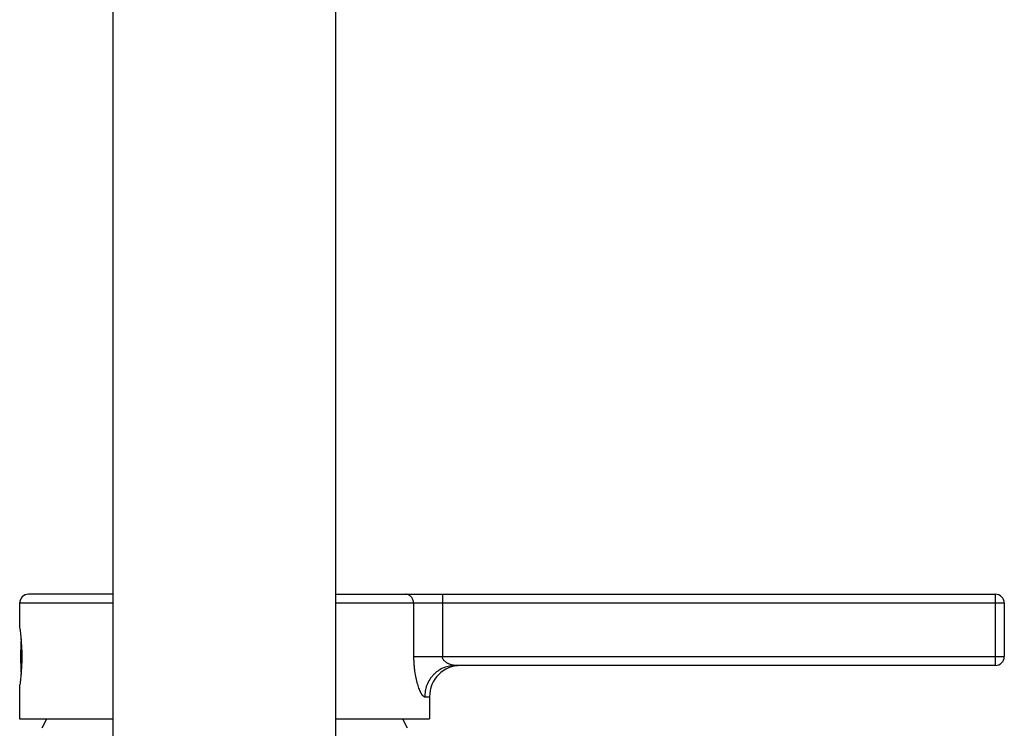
# Model space of a CAD drawing. Header units: millimetres. Extents: x 46 to 1053, y -1019 to 1364.
# Tile 28 of 31: x 772 to 883, y 1205 to 1285. Entities that reach past the tile are written whole.
import ezdxf

# ---------------------------------------------------------------- set-up
doc = ezdxf.new("R2010")
doc.units = ezdxf.units.MM
doc.header["$LTSCALE"] = 23.1
doc.layers.get('0').update_dxf_attribs({"linetype": 'CONTINUOUS'})

msp = doc.modelspace()

# ---------------------------------------------------------------- linework, layer by layer
at = {"color": 7, "linetype": 'CONTINUOUS'}
for p, q in [((782.75, 1177.22), (782.75, 1363.74)), ((807.75, 1177.22), (807.75, 1287.62)), ((782.75, 1220.47), (773.25, 1220.47)), ((807.75, 1220.47), (881.75, 1220.47)), ((819.69, 1220.47), (819.69, 1213.47)), ((881.75, 1212.47), (881.75, 1220.47)), ((772.25, 1219.47), (772.25, 1216.72)), ((782.75, 1219.47), (772.25, 1219.47)), ((882.75, 1219.47), (807.75, 1219.47)), ((816.46, 1219.47), (816.46, 1213.47)), ((882.75, 1219.47), (882.75, 1213.47)), ((772.45, 1214.76), (772.45, 1212.18)), ((816.46, 1213.47), (882.75, 1213.47)), ((881.75, 1212.47), (821.12, 1212.47)), ((772.25, 1210.22), (772.25, 1206.47)), ((817.71, 1208.97), (818.25, 1208.97)), ((818.25, 1208.97), (818.25, 1206.47)), ((772.25, 1206.47), (782.75, 1206.47)), ((807.75, 1206.47), (818.25, 1206.47))]:
    msp.add_line(p, q, dxfattribs=at)
for centre, radius, start, end in [((773.25, 1219.47), 1, 90, 180), ((881.75, 1219.47), 1, 0, 90), ((822.02, 1213.47), 49.66, 177.6791, 182.3209), ((881.75, 1213.47), 1, 270, 360), ((821.75, 1208.97), 3.5, 90, 180), ((797.98, 1194.66), 25.6, 152.5258, 155.1443), ((792.53, 1194.66), 25.6, 24.8557, 27.4742)]:
    msp.add_arc(centre, radius, start, end, dxfattribs=at)
for points, knots in [([(816.46, 1219.47), (816.46, 1219.54), (816.45, 1219.67), (816.4, 1219.86), (816.31, 1220.03), (816.2, 1220.18), (816.06, 1220.31), (815.9, 1220.4), (815.72, 1220.46), (815.6, 1220.47), (815.54, 1220.47)], [0, 0, 0, 0, 0.129915, 0.259101, 0.38693, 0.512963, 0.637024, 0.759235, 0.880009, 1, 1, 1, 1]), ([(772.25, 1216.72), (772.27, 1216.64), (772.31, 1216.32), (772.39, 1215.66), (772.46, 1214.66), (772.5, 1213.47), (772.46, 1212.29), (772.39, 1211.29), (772.31, 1210.62), (772.27, 1210.31), (772.25, 1210.22)], [0, 0, 0, 0, 0.038347, 0.147041, 0.309065, 0.5, 0.690935, 0.852959, 0.961653, 1, 1, 1, 1]), ([(816.46, 1213.47), (816.46, 1213.33), (816.47, 1213.05), (816.49, 1212.64), (816.53, 1212.23), (816.59, 1211.7), (816.68, 1211.19), (816.79, 1210.71), (816.88, 1210.38), (816.97, 1210.08), (817.08, 1209.81), (817.17, 1209.6), (817.24, 1209.45), (817.29, 1209.36), (817.35, 1209.27), (817.4, 1209.19), (817.45, 1209.13), (817.51, 1209.07), (817.56, 1209.03), (817.61, 1209), (817.66, 1208.98), (817.69, 1208.97), (817.71, 1208.97)], [0, 0, 0, 0, 0.087381, 0.174187, 0.259828, 0.343738, 0.503952, 0.579098, 0.650087, 0.716285, 0.777041, 0.831691, 0.856533, 0.879623, 0.900898, 0.920309, 0.937832, 0.95348, 0.967317, 0.979481, 0.990234, 1, 1, 1, 1]), ([(821.12, 1212.47), (821.09, 1212.47), (821.02, 1212.48), (820.92, 1212.49), (820.82, 1212.51), (820.68, 1212.55), (820.54, 1212.6), (820.4, 1212.66), (820.29, 1212.71), (820.19, 1212.77), (820.09, 1212.84), (819.99, 1212.92), (819.92, 1212.99), (819.86, 1213.05), (819.81, 1213.12), (819.76, 1213.19), (819.73, 1213.27), (819.71, 1213.34), (819.69, 1213.41), (819.69, 1213.45), (819.69, 1213.47)], [0, 0, 0, 0, 0.051924, 0.105887, 0.161426, 0.218608, 0.337118, 0.398264, 0.46051, 0.523832, 0.588207, 0.653653, 0.720258, 0.754032, 0.78814, 0.857399, 0.892613, 0.928176, 0.964011, 1, 1, 1, 1]), ([(821.12, 1212.47), (820.91, 1212.47), (820.48, 1212.43), (819.85, 1212.24), (819.34, 1211.98), (818.96, 1211.69), (818.7, 1211.45), (818.47, 1211.18), (818.19, 1210.8), (817.98, 1210.38), (817.83, 1209.94), (817.74, 1209.51), (817.71, 1209.19), (817.71, 1208.97)], [0, 0, 0, 0, 0.115076, 0.237249, 0.364924, 0.430246, 0.496074, 0.562067, 0.627871, 0.757332, 0.820487, 0.882165, 1, 1, 1, 1])]:
    msp.add_open_spline(points, degree=3, knots=knots, dxfattribs=at)

doc.saveas('drawing.dxf')
